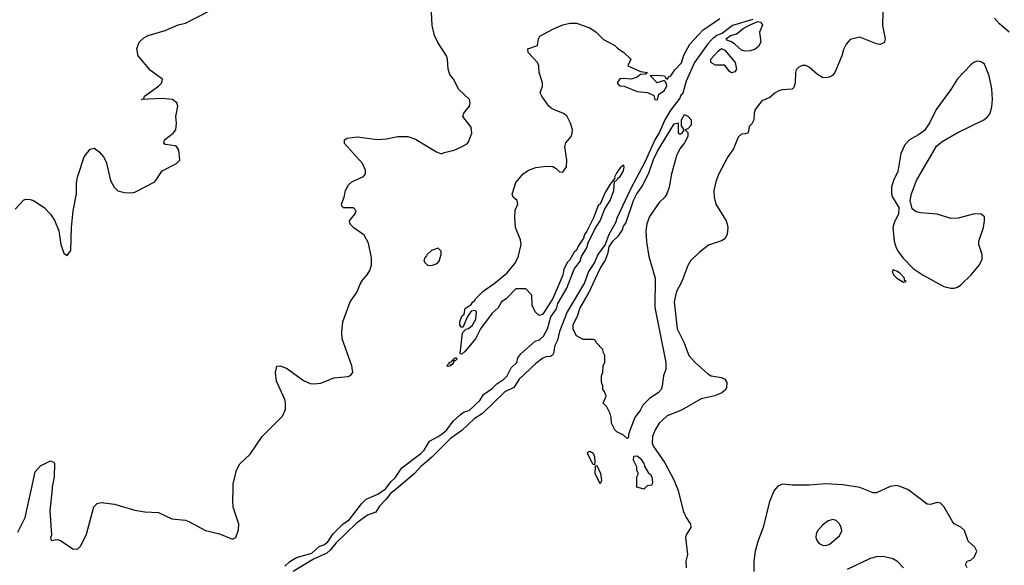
# Model space of a CAD drawing. Header units: inches. Extents: x 1473912 to 1647258, y 640388 to 773423.
# Tile 130 of 256: x 1517587 to 1523428, y 709546 to 712784. Entities that reach past the tile are written whole.
import ezdxf

# ---------------------------------------------------------------- set-up
doc = ezdxf.new("R2010")
doc.units = ezdxf.units.IN
doc.header["$MEASUREMENT"] = 0
for name, color, linetype in [('B5710', 7, 'Continuous'), ('B5711', 7, 'Continuous'), ('B5720', 7, 'Continuous'), ('B5721', 7, 'Continuous')]:
    doc.layers.add(name, color=color, linetype=linetype)

msp = doc.modelspace()

# ---------------------------------------------------------------- linework, layer by layer
at = {"layer": 'B5710', "color": 5}
for points, elevation in [([(1517576.9, 709743.1), (1517619.8, 709830), (1517657.2, 710000)], 680), ([(1517779.7, 710000), (1517766.3, 709870), (1517775.9, 709724.1), (1517771.1, 709711.1), (1517774, 709694), (1517810, 709698.8), (1517830, 709694), (1517903.4, 709643.4), (1517930, 709642), (1517950, 709660.7), (1517983.1, 709730), (1518027.9, 709892.1), (1518046.7, 709913.3), (1518070, 709918), (1518150, 709909.3), (1518270, 709872.2), (1518330, 709863.2), (1518410, 709858.9), (1518490, 709822), (1518570, 709813.2), (1518590, 709806.4), (1518690, 709752.3), (1518772.4, 709732.4), (1518850, 709701), (1518869.1, 709710.9), (1518884.5, 709755.5), (1518887.6, 709790), (1518853.1, 709890), (1518850.8, 709930), (1518853, 710000)], 680), ([(1519159.4, 709540.6), (1519190, 709567.9), (1519230, 709592), (1519321.1, 709618.9), (1519363.4, 709656.6), (1519392.1, 709667.9), (1519414.6, 709685.4), (1519446.5, 709733.5), (1519504, 709790), (1519543.1, 709816.9), (1519614.8, 709910), (1519641.9, 709938.1), (1519711.8, 709968.2), (1519757, 710000)], 660), ([(1519821.6, 710000), (1519787.9, 709972.1), (1519762, 709938), (1519722.4, 709897.6), (1519699, 709861), (1519650, 709844.1), (1519584.4, 709795.6), (1519462.8, 709677.2), (1519430, 709636), (1519410, 709618.9), (1519330, 709582), (1519210, 709509.8)], 660)]:
    msp.add_lwpolyline(points, dxfattribs=dict(at, elevation=elevation))
at = {"layer": 'B5711', "color": 5}
for points, elevation in [([(1517560.1, 711659.9), (1517610, 711713), (1517622, 711718), (1517650, 711717.6), (1517670, 711710.3), (1517732.2, 711670), (1517770.4, 711630), (1517794.4, 711594.4), (1517820.4, 711530), (1517830.7, 711450), (1517850, 711398), (1517870, 711384.7), (1517890, 711414), (1517894.7, 711550), (1517904.7, 711650), (1517925.1, 711750), (1517924.9, 711815.1), (1517929.7, 711850), (1517969.7, 711970.3), (1518004.8, 712015.2), (1518030, 712020.7), (1518059, 711999), (1518084, 711970), (1518099.8, 711939.8), (1518126.7, 711830), (1518147, 711790), (1518170, 711768.7), (1518210, 711757.6), (1518250, 711756.3), (1518270, 711760.7), (1518390, 711822), (1518432.7, 711887.3), (1518517, 711930), (1518537.6, 711950), (1518531.6, 712010), (1518519.7, 712030), (1518510, 712035.5), (1518450, 712042.4), (1518443, 712050), (1518447.3, 712070), (1518497.7, 712110), (1518513.3, 712130), (1518516.9, 712170), (1518513.6, 712210), (1518525.1, 712270), (1518519.5, 712290), (1518494, 712310), (1518472.9, 712312.9), (1518430, 712315.6), (1518309.2, 712310), (1518324.7, 712315.3), (1518327, 712330), (1518411.3, 712390), (1518431.3, 712410), (1518433.6, 712430), (1518362.4, 712482.4), (1518291.1, 712570), (1518282.7, 712610), (1518296.9, 712650), (1518324.5, 712675.5), (1518350, 712690.3), (1518450, 712720.5), (1518527.1, 712752.9), (1518570, 712762.3), (1518730, 712843.8)], 720), ([(1518853, 710000), (1518854, 710030), (1518873.5, 710110), (1518892.6, 710147.4), (1518954.4, 710205.6), (1519026.6, 710310), (1519146.9, 710430), (1519164.5, 710470), (1519164.5, 710510), (1519159.8, 710530), (1519110, 710638), (1519105.6, 710690), (1519112.9, 710727.1), (1519130, 710730.4), (1519170, 710714.9), (1519270, 710643), (1519310, 710625.5), (1519330, 710623), (1519373.6, 710626.4), (1519450, 710658.8), (1519534.6, 710665.4), (1519550, 710671.3), (1519564, 710690), (1519558.4, 710730), (1519499.5, 710890), (1519498, 710930), (1519503.7, 710990), (1519547, 711110), (1519590, 711168), (1519606.3, 711213.7), (1519621.1, 711238.9), (1519649, 711270), (1519664.7, 711295.3), (1519674, 711330), (1519674, 711370), (1519657.2, 711457.2), (1519630, 711506), (1519570, 711548), (1519548.7, 711570), (1519544, 711590), (1519576, 711630), (1519582.7, 711650), (1519566.8, 711666.8), (1519507.9, 711667.9), (1519498, 711678), (1519496, 711690), (1519512, 711730), (1519520.7, 711770), (1519537.2, 711802.8), (1519558.3, 711821.7), (1519627.6, 711852.4), (1519638.4, 711870), (1519639.6, 711890), (1519621.6, 711930), (1519515.1, 712050), (1519513.2, 712070), (1519530, 712080.5), (1519590, 712088), (1519710, 712072.2), (1519763.3, 712076.7), (1519829.6, 712090.4), (1519890, 712090.4), (1519934.4, 712074.4), (1520000, 712035.4)], 680), ([(1520000, 711383), (1519991.3, 711370), (1519984.7, 711350), (1519990, 711342), (1520000, 711333)], 680), ([(1519757, 710000), (1519758.7, 710001.3), (1519790, 710042.3), (1519814.2, 710065.8), (1519854.7, 710125.3), (1519966.6, 710210), (1519985.8, 710230), (1520000, 710252.9)], 660), ([(1517657.2, 710000), (1517679.4, 710100.6), (1517710, 710135.5), (1517770, 710164.9), (1517790, 710158.8), (1517793.1, 710150), (1517791.8, 710070), (1517780.7, 710010), (1517779.7, 710000)], 680), ([(1520000, 710160.7), (1519967.6, 710132.4), (1519930.2, 710089.8), (1519821.6, 710000)], 660)]:
    msp.add_lwpolyline(points, dxfattribs=dict(at, elevation=elevation))
at = {"layer": 'B5720', "color": 5}
for points, elevation in [([(1521292, 710000), (1521290, 709998), (1521283, 710000)], 660), ([(1521489.1, 710000), (1521492.9, 709990), (1521522.4, 709870), (1521540.7, 709830), (1521566.5, 709790), (1521567.6, 709770), (1521541.8, 709730), (1521536.9, 709710), (1521549.2, 709610.8), (1521538.6, 709570), (1521541.1, 709530)], 680), ([(1522071.3, 710000), (1522062, 709990), (1522034.9, 709925.1), (1521998, 709770), (1521967.3, 709692.7), (1521950.2, 709629.8), (1521941.8, 709570), (1521942.7, 709510)], 720), ([(1522722, 710000), (1522670, 709975.6), (1522650, 709975.6), (1522590, 710000)], 720), ([(1523208, 709530), (1523198, 709550), (1523208, 709570), (1523230, 709576), (1523250, 709594), (1523265.6, 709630), (1523253.9, 709653.9), (1523212.7, 709690), (1523191.9, 709751.9), (1523170, 709773.2), (1523130, 709792.7), (1523121.7, 709801.7), (1523070, 709895.1), (1523050, 709914.5), (1523030, 709918), (1522990, 709906.6), (1522970, 709909.6), (1522854.9, 709994.9), (1522843.1, 710000)], 720), ([(1522497.4, 709522.6), (1522630, 709587), (1522670, 709598.7), (1522710, 709599.5), (1522767.1, 709587.1), (1522790, 709573.4), (1522830.2, 709530.2)], 720)]:
    msp.add_lwpolyline(points, dxfattribs=dict(at, elevation=elevation))
at = {"layer": 'B5720', "color": 5, "elevation": 740}
msp.add_lwpolyline([(1522410, 709817.8), (1522382.4, 709810), (1522350, 709784.4), (1522319.1, 709750), (1522311.3, 709730), (1522310.2, 709710), (1522318, 709690), (1522330, 709675.6), (1522350, 709664.7), (1522370, 709662.7), (1522390, 709668.4), (1522450, 709721.5), (1522463.7, 709750), (1522461.1, 709770), (1522450, 709792.3), (1522430, 709810.8)], close=True, dxfattribs=at)
at = {"layer": 'B5721', "color": 5}
for points, elevation in [([(1520000, 712035.4), (1520059.8, 711999.8), (1520090, 711987.3), (1520104.7, 711995.3), (1520164, 712010), (1520209, 712030), (1520244, 712050), (1520250, 712058), (1520269.2, 712110), (1520265.6, 712145.6), (1520215.3, 712210), (1520222, 712230), (1520255.1, 712270), (1520259.3, 712290), (1520256, 712310), (1520192, 712370), (1520160.9, 712430), (1520139.3, 712459.3), (1520129.7, 712489.7), (1520125.7, 712550), (1520119.2, 712570), (1520068.3, 712648.3), (1520047.5, 712690), (1520034.2, 712750), (1520028.5, 712870)], 680), ([(1520000, 710252.9), (1520018, 710282), (1520070.4, 710309.6), (1520093, 710327), (1520120.3, 710350), (1520158.9, 710401.1), (1520200.4, 710439.6), (1520224.1, 710455.9), (1520254.5, 710465.5), (1520316.5, 710523.5), (1520339.6, 710560.4), (1520390, 710594.4), (1520417.5, 710622.5), (1520459.8, 710650), (1520478.3, 710670), (1520503.2, 710716.8), (1520536.1, 710750), (1520543.1, 710776.9), (1520559.3, 710800.7), (1520644.8, 710875.2), (1520670, 710884.9), (1520693.6, 710906.4), (1520717.5, 710950), (1520738.8, 711021.2), (1520771.4, 711068.6), (1520779.6, 711100.4), (1520833.4, 711190), (1520875.9, 711304.1), (1520912, 711350), (1520920.6, 711379.4), (1520950.6, 711430), (1520960.2, 711459.8), (1520999.6, 711540.4), (1521030, 711590.5), (1521059.3, 711660.7), (1521090, 711710.7), (1521111.7, 711770), (1521116.4, 711823.6), (1521130, 711830.8), (1521136.4, 711843.6), (1521150, 711853.4), (1521170, 711887.7), (1521173.5, 711910), (1521170, 711921.2), (1521150, 711905.2), (1521126.6, 711873.4), (1521116.3, 711850), (1521117.3, 711842.7), (1521090, 711808.7), (1521061.1, 711758.9), (1521030.6, 711690), (1521018.8, 711681.2), (1520991.7, 711608.3), (1520951.8, 711528.2), (1520938, 711510), (1520931.8, 711488.2), (1520899.8, 711440.2), (1520890, 711415.3), (1520876.3, 711403.7), (1520850, 711358), (1520836, 711344), (1520816, 711304), (1520810, 711268), (1520750.3, 711129.7), (1520690, 711035.3), (1520668.4, 711028.4), (1520646, 711050), (1520628, 711090), (1520626, 711150), (1520590, 711186), (1520530, 711186), (1520472.7, 711127.3), (1520444.7, 711110), (1520426.4, 711073.6), (1520390, 711042), (1520321, 710950), (1520290.4, 710889.6), (1520230, 710816), (1520210, 710799), (1520201.2, 710801.2), (1520213.6, 710926.4), (1520233.2, 710946.8), (1520250, 710952), (1520274, 710970), (1520292.5, 711007.5), (1520298, 711050), (1520290, 711058), (1520265.4, 711054.6), (1520241, 711019), (1520218, 710962), (1520210, 710958), (1520198, 710970), (1520199, 710990), (1520210, 711024.7), (1520223.1, 711036.9), (1520230, 711070.7), (1520266.3, 711093.7), (1520275.3, 711110), (1520284.8, 711115.2), (1520294, 711130), (1520334, 711170), (1520410, 711224), (1520479, 711281), (1520523.8, 711336.2), (1520544.8, 711375.2), (1520562.6, 711450), (1520557.4, 711477.4), (1520528, 711550), (1520523.7, 711610), (1520526.6, 711653.4), (1520542, 711690), (1520538, 711710), (1520515.3, 711730), (1520509.3, 711749.3), (1520530, 711818), (1520574, 711870), (1520606, 711890), (1520650, 711906), (1520710, 711914.6), (1520750, 711912), (1520770, 711900.5), (1520790, 711880.5), (1520810, 711878), (1520831.2, 711910), (1520833.6, 711950), (1520820.7, 712030), (1520826.9, 712053.1), (1520858, 712090), (1520865.1, 712110), (1520865.6, 712130), (1520855.6, 712170), (1520832.4, 712212.4), (1520810, 712229.6), (1520753.2, 712250), (1520739.4, 712259.4), (1520727, 712270), (1520683.7, 712330), (1520674, 712350), (1520688.7, 712390), (1520689, 712410), (1520669.3, 712470), (1520666.6, 712510), (1520659.5, 712530), (1520604, 712590), (1520602, 712610), (1520659, 712630), (1520664, 712670), (1520673.6, 712686.4), (1520750, 712727.7), (1520810, 712754), (1520850, 712764), (1520890, 712764), (1520970, 712734.9), (1521006.8, 712710), (1521050, 712666.8), (1521118, 712630), (1521134, 712614), (1521171.3, 712590), (1521212, 712550), (1521194, 712510), (1521270, 712476), (1521312, 712470), (1521299.6, 712460.4), (1521270, 712458), (1521250, 712442), (1521214, 712430), (1521170, 712435.3), (1521147.1, 712432.9), (1521131.3, 712410), (1521139.8, 712399.8), (1521150, 712391.3), (1521174, 712390), (1521250, 712358), (1521311.6, 712351.6), (1521350, 712334), (1521354, 712310), (1521370, 712308.2), (1521378, 712342), (1521410, 712361.3), (1521425.4, 712390), (1521423.3, 712403.3), (1521417.2, 712417.2), (1521410, 712422), (1521369.4, 712409.4), (1521327.3, 712452.7), (1521364.5, 712455.5), (1521411.3, 712450), (1521418, 712438), (1521430, 712431.3), (1521436.2, 712443.8), (1521450, 712451.5), (1521472.8, 712487.2), (1521512.3, 712527.7), (1521526.2, 712573.8), (1521561.7, 712638.3), (1521638.8, 712721.2), (1521741.5, 712790)], 660), ([(1521935.5, 712784.5), (1521815.3, 712750), (1521755.8, 712704.2), (1521723.6, 712690), (1521697.7, 712670), (1521670, 712639.8), (1521590, 712529.6), (1521541.1, 712418.9), (1521518.6, 712341.4), (1521510, 712335.1), (1521502.4, 712317.6), (1521450, 712249.7), (1521413.7, 712190), (1521383.5, 712116.5), (1521355.9, 712070), (1521297.7, 711942.3), (1521210, 711778.7), (1521131.3, 711610), (1521120.9, 711579.1), (1521081.6, 711510), (1521059.5, 711450), (1521016.3, 711390), (1520997.3, 711342.7), (1520961.2, 711290), (1520937.7, 711222.3), (1520834, 711050), (1520790, 710933.6), (1520777.6, 710882.4), (1520761.7, 710850), (1520754.3, 710805.7), (1520747.3, 710792.7), (1520735.1, 710784.9), (1520710, 710783.2), (1520690, 710774.9), (1520650, 710744.1), (1520551, 710650), (1520518.9, 710601.1), (1520464.2, 710575.8), (1520332.8, 710447.2), (1520284, 710416), (1520210, 710345.5), (1520142.4, 710297.6), (1520031.6, 710188.4), (1520000, 710160.7)], 660), ([(1522707, 712830), (1522706.3, 712750), (1522721.5, 712670), (1522714.5, 712645.5), (1522690, 712637.3), (1522670, 712641.4), (1522570, 712680.9), (1522513.2, 712666.8), (1522490, 712639), (1522473.4, 712606.6), (1522464.4, 712570), (1522422.8, 712470), (1522408.1, 712451.9), (1522390, 712442.7), (1522370, 712438.4), (1522350, 712440.5), (1522319.1, 712459.1), (1522270, 712502), (1522250, 712512.3), (1522230, 712512.3), (1522210, 712502.7), (1522194, 712486), (1522188.9, 712471.1), (1522187.9, 712410), (1522178.7, 712381.3), (1522169, 712371), (1522110, 712367.3), (1522090, 712361.5), (1522069.5, 712350.5), (1522037.4, 712322.6), (1521990, 712302.8), (1521949.4, 712250), (1521943.5, 712230), (1521942, 712190), (1521930, 712165.1), (1521914.9, 712150), (1521907.7, 712112.3), (1521893.5, 712106.5), (1521870, 712105.1), (1521850, 712086), (1521822.2, 712017.8), (1521788.7, 711970), (1521734, 711870), (1521718.7, 711830), (1521704.9, 711770), (1521707, 711730), (1521717, 711690), (1521778, 711590), (1521784.6, 711570), (1521788.7, 711550), (1521784.4, 711510), (1521770, 711483.7), (1521750, 711472), (1521673.8, 711446.2), (1521617, 711403), (1521566.3, 711353.7), (1521550, 711325.2), (1521514.3, 711230), (1521484, 711170), (1521470.2, 711110), (1521488, 710950), (1521527.2, 710870), (1521556.9, 710790), (1521593.4, 710750), (1521670, 710681.8), (1521690, 710670.2), (1521750, 710659.6), (1521770.2, 710650.2), (1521781.5, 710630), (1521779.1, 710600.9), (1521773.3, 710586.7), (1521751.5, 710568.5), (1521710, 710552.5), (1521630, 710533.1), (1521513.5, 710466.5), (1521427.2, 710432.8), (1521380.7, 710390), (1521356, 710350), (1521340.9, 710310), (1521339.8, 710270), (1521346.5, 710250), (1521414.3, 710154.3), (1521470.1, 710050), (1521489.1, 710000)], 680), ([(1523456.1, 712710), (1523398.7, 712758.7), (1523370, 712792.2)], 680), ([(1520000, 711333), (1520006.8, 711326.8), (1520030, 711326), (1520063.1, 711336.9), (1520075.3, 711350), (1520088, 711390), (1520088, 711410), (1520070, 711428), (1520030, 711414), (1520004.7, 711390), (1520000, 711383)], 680), ([(1521283, 710000), (1521248, 710010), (1521248, 710070), (1521258, 710090), (1521248.9, 710108.9), (1521248, 710130), (1521228, 710170), (1521230, 710194), (1521250, 710196), (1521270, 710178.8), (1521290, 710150.8), (1521294.4, 710134.4), (1521315.9, 710095.9), (1521330, 710084.7), (1521336.3, 710070), (1521342, 710038), (1521338, 710022), (1521310, 710018), (1521292, 710000)], 660), ([(1522590, 710000), (1522570, 710008.2), (1522470, 710023.5), (1522370, 710029.6), (1522270, 710021.6), (1522170, 710020.7), (1522112.8, 710027.2), (1522085.1, 710014.9), (1522071.3, 710000)], 720), ([(1522843.1, 710000), (1522810, 710014.5), (1522790, 710018.7), (1522750, 710013.1), (1522722, 710000)], 720)]:
    msp.add_lwpolyline(points, dxfattribs=dict(at, elevation=elevation))
for points, elevation in [([(1521890, 712597), (1521870, 712602.9), (1521830, 712639.5), (1521810, 712652.7), (1521782.7, 712662.7), (1521779, 712670), (1521804, 712690), (1521839.3, 712700.7), (1521885.3, 712734.7), (1521924.7, 712755.3), (1521966.3, 712773.7), (1521982, 712770), (1521992.7, 712752.7), (1521976.3, 712710), (1521984, 712650), (1521970, 712625.2), (1521950, 712609.2), (1521921.4, 712598.6)], 660), ([(1521810, 712469.2), (1521797.2, 712477.2), (1521770, 712513.2), (1521714, 712514), (1521688, 712530), (1521688, 712550), (1521730, 712598), (1521750, 712612), (1521770, 712602.8), (1521831.8, 712530), (1521839.1, 712490), (1521830, 712474)], 660), ([(1523270, 712536.9), (1523250, 712531.2), (1523230, 712516.9), (1523150, 712433.3), (1523110.3, 712370), (1523023.6, 712250), (1522986.9, 712173.1), (1522953.7, 712126.3), (1522919.9, 712100.1), (1522865.5, 712070), (1522838.2, 712041.8), (1522813.4, 711990), (1522796.7, 711883.3), (1522770, 711829), (1522759.5, 711790), (1522759.3, 711750), (1522765.5, 711730), (1522802.8, 711670), (1522800.7, 711630), (1522775.9, 711584.1), (1522767.3, 711550), (1522773.7, 711470), (1522787.1, 711430), (1522802.2, 711402.2), (1522828.1, 711368.1), (1522887.3, 711307.3), (1522947.4, 711267.4), (1523070, 711199.6), (1523110, 711190.4), (1523130, 711190.5), (1523150, 711197.1), (1523170, 711210.4), (1523232, 711270), (1523280.9, 711330), (1523297.2, 711362.8), (1523297.6, 711390), (1523277.6, 711450), (1523276.9, 711470), (1523303.6, 711550), (1523311.3, 711590), (1523310, 711613.2), (1523290, 711629.4), (1523251.5, 711631.5), (1523154.6, 711605.4), (1523110, 711604.7), (1523030, 711629.6), (1522930, 711638.4), (1522904.4, 711644.4), (1522882, 711662), (1522869.2, 711710), (1522877, 711750), (1522907.6, 711830), (1523025.9, 712034.1), (1523059, 712061), (1523148.2, 712111.8), (1523306.3, 712190), (1523331.1, 712208.9), (1523344.4, 712230), (1523354, 712266), (1523358, 712310), (1523353.3, 712373.3), (1523338.4, 712450), (1523310, 712519.7), (1523290, 712534)], 720), ([(1521190, 710298), (1521170, 710318), (1521130, 710338), (1521118, 710350), (1521098, 710390), (1521096.4, 710423.6), (1521090, 710446), (1521070, 710486), (1521048.4, 710508.4), (1521066, 710550), (1521056.4, 710576.4), (1521046, 710590), (1521046, 710610), (1521038, 710630), (1521038, 710670), (1521047.3, 710692.7), (1521048.9, 710731.1), (1521058, 710750), (1521058, 710790), (1521048, 710810), (1521047.3, 710827.3), (1521007.3, 710867.3), (1521002, 710882), (1520990, 710886), (1520930, 710886), (1520890, 710908), (1520870, 710946), (1520870, 710974), (1520896.2, 711023.8), (1520910, 711070.7), (1520960.5, 711159.5), (1521030, 711307.3), (1521062.3, 711357.7), (1521078, 711402), (1521083.8, 711436.2), (1521108.3, 711471.7), (1521139.1, 711500.9), (1521163.2, 711536.8), (1521170, 711558), (1521182.9, 711577.1), (1521228.7, 711711.3), (1521248.9, 711751.1), (1521282.3, 711797.7), (1521322, 711878), (1521346.7, 711953.3), (1521370, 712004), (1521470, 712166), (1521492.7, 712172.7), (1521492.7, 712112.7), (1521504.7, 712104.7), (1521518, 712110), (1521528, 712130), (1521514, 712154), (1521513.2, 712190), (1521530, 712222), (1521550, 712211.3), (1521570.3, 712190), (1521570, 712158), (1521550, 712135.3), (1521534, 712130), (1521550, 712114), (1521550.4, 712090), (1521530, 712052.7), (1521502.5, 712017.5), (1521484.2, 711975.8), (1521454.4, 711870), (1521440.4, 711790), (1521426.4, 711750), (1521414.9, 711730), (1521381.4, 711698.6), (1521323.6, 711616.4), (1521307.5, 711572.5), (1521301.5, 711530), (1521305.5, 711465.5), (1521318.5, 711378.5), (1521357.4, 711250), (1521355.1, 711075.1), (1521419.7, 710750), (1521419.5, 710710), (1521406, 710670), (1521399.3, 710610), (1521393, 710590), (1521374, 710570), (1521323.5, 710536.5), (1521284.4, 710495.6), (1521270, 710467.8), (1521236.2, 710423.8), (1521201, 710330), (1521196.9, 710303.1)], 660), ([(1522770, 711302), (1522762.8, 711290), (1522771.3, 711270), (1522791.3, 711250), (1522830, 711226.8), (1522846, 711230), (1522836.4, 711236.4), (1522836, 711250), (1522810, 711277), (1522790, 711291.8), (1522775.1, 711295.1)], 720), ([(1520150, 710735.3), (1520143.6, 710736.4), (1520142, 710730), (1520130, 710726), (1520122, 710730), (1520127.5, 710732.5), (1520130, 710742), (1520136.4, 710743.6), (1520135.3, 710750), (1520146.5, 710753.5), (1520150, 710761), (1520159, 710761), (1520159, 710770), (1520170, 710777.3), (1520178, 710778), (1520181, 710770), (1520170, 710759), (1520161, 710759), (1520161, 710750)], 660), ([(1520996.9, 710143.1), (1520990, 710144), (1520956, 710210), (1520960.7, 710219.3), (1520970, 710224), (1520990, 710210.4), (1520998, 710190), (1520999.9, 710160.1)], 660), ([(1521030, 710028.7), (1521002, 710090), (1521003.1, 710136.9), (1521010, 710138), (1521032.3, 710090), (1521038.4, 710050)], 660)]:
    msp.add_lwpolyline(points, close=True, dxfattribs=dict(at, elevation=elevation))

doc.saveas('drawing.dxf')
